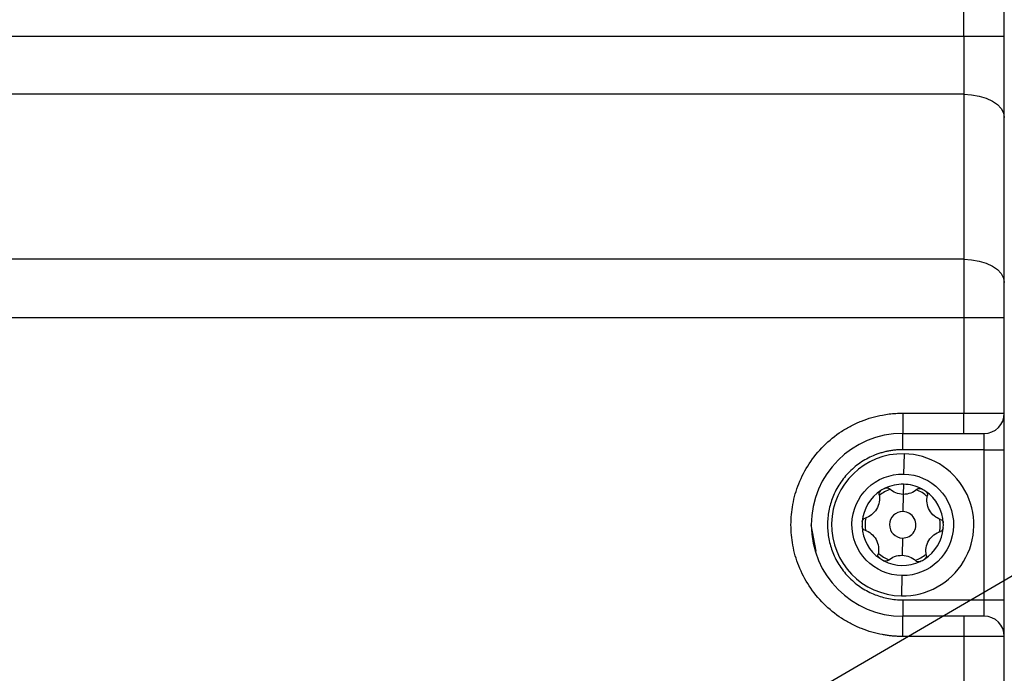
# Model space of a CAD drawing. Header units: millimetres. Extents: x 19 to 819, y 19 to 629.
# Tile 6 of 43: x 174 to 233, y 178 to 217. Entities that reach past the tile are written whole.
import ezdxf

# ---------------------------------------------------------------- set-up
doc = ezdxf.new("R2010")
doc.units = ezdxf.units.MM
doc.header["$LTSCALE"] = 3
doc.layers.add('DIMENSIONS', color=140, linetype='Continuous', lineweight=25)
doc.dimstyles.new('SLDDIMSTYLE6', dxfattribs={"dimtxt": 0.18, "dimasz": 3.048, "dimexe": 0, "dimexo": 0.0625, "dimgap": 0, "dimtad": 0, "dimtih": 1, "dimtoh": 1, "dimdec": 0, "dimrnd": 1e-09, "dimzin": 0, "dimdsep": 46, "dimtxsty": 'Standard', "dimblk1": 'DOT', "dimblk2": 'DOT', "dimsah": 1, "dimcen": 0.09, "dimadec": 0, "dimazin": 0, "dimtfac": 3.048, "dimtdec": 0, "dimtofl": 0, "dimtmove": 0, "dimatfit": 3, "dimldrblk": 'DOT', "dimfxl": 0, "dimfrac": 2, "dimtolj": 1, "dimtzin": 0, "dimarcsym": 0})

# ---------------------------------------------------------------- blocks, each defined once
blk = doc.blocks.new('_Dot')
at = {"color": 0, "linetype": 'ByBlock', "lineweight": -2}
blk.add_line((-0.5, 0), (-1, 0), dxfattribs=at)
at = {"color": 0, "linetype": 'ByBlock', "const_width": 0.5}
blk.add_lwpolyline([(-0.25, 0, 1), (0.25, 0, 1)], format="xyb", close=True, dxfattribs=at)

msp = doc.modelspace()

# ---------------------------------------------------------------- linework, layer by layer
for p, q in [((230.101259, 215.559599), (230.101259, 292.267806)), ((232.501259, 215.559599), (232.501259, 292.267806)), ((120.901259, 215.559599), (230.101259, 215.559599)), ((230.101259, 215.559599), (230.101259, 212.11814)), ((230.101259, 215.559599), (232.501259, 215.559599)), ((230.101259, 212.11814), (120.901259, 212.11814)), ((230.101259, 212.11814), (230.101259, 202.36414)), ((232.501259, 200.987556), (232.501259, 210.741557)), ((230.101259, 202.36414), (120.901259, 202.36414)), ((230.101259, 202.36414), (230.101259, 198.922681)), ((120.901259, 198.922681), (230.101259, 198.922681)), ((230.101259, 198.922681), (230.101259, 193.267806)), ((230.101259, 198.922681), (232.501259, 198.922681)), ((232.501259, 193.267806), (232.501259, 198.922681)), ((226.501259, 193.267806), (230.101259, 193.267806)), ((226.501259, 193.267806), (226.501259, 192.067806)), ((230.101259, 192.067806), (230.101259, 193.267806)), ((230.101259, 193.267806), (232.501259, 193.267806)), ((226.501259, 192.067806), (230.101259, 192.067806)), ((226.501259, 191.107806), (226.501259, 192.067806)), ((231.301259, 192.067806), (231.301259, 191.107806)), ((231.301259, 191.107806), (226.501259, 191.107806)), ((226.576719, 190.867128), (226.555159, 189.667322)), ((231.301259, 191.107806), (232.501259, 191.107806)), ((231.301259, 191.107806), (231.301259, 182.227806)), ((232.501259, 182.227806), (232.501259, 191.107806)), ((226.544379, 189.067419), (226.533599, 188.467515)), ((226.533599, 188.467515), (226.515273, 187.44768)), ((221.396591, 185.119489), (221.101259, 186.667806)), ((226.487246, 185.887932), (226.46892, 184.868097)), ((226.44736, 183.66829), (226.4258, 182.468484)), ((226.501259, 182.227806), (226.501259, 181.267806)), ((226.501259, 182.227806), (231.301259, 182.227806)), ((231.301259, 182.227806), (231.301259, 181.267806)), ((231.301259, 182.227806), (232.501259, 182.227806)), ((230.101259, 181.267806), (226.501259, 181.267806)), ((226.501259, 180.067806), (226.501259, 181.267806)), ((230.101259, 181.267806), (230.101259, 180.067806)), ((230.101259, 180.067806), (226.501259, 180.067806)), ((230.101259, 180.067806), (230.101259, 127.867806)), ((232.501259, 180.067806), (230.101259, 180.067806)), ((232.501259, 127.867806), (232.501259, 180.067806))]:
    msp.add_line(p, q)
at = {"flags": 128}
for points in [[(230.101259, 212.11814), (230.569476, 212.091689), (231.0197, 212.013354), (231.434628, 211.886144), (231.798316, 211.714948), (232.096787, 211.506345), (232.31857, 211.268352), (232.455144, 211.010115), (232.501259, 210.741557)], [(230.101259, 202.36414), (230.569476, 202.337689), (231.0197, 202.259354), (231.434628, 202.132144), (231.798316, 201.960948), (232.096787, 201.752345), (232.31857, 201.514352), (232.455144, 201.256115), (232.501259, 200.987556)]]:
    msp.add_lwpolyline(points, dxfattribs=at)
for centre, radius, start, end in [((231.301259, 193.267806), 1.2, 270, 0), ((226.501259, 186.667806), 5.4, 90, 270), ((226.501259, 186.667806), 4.2, 88.97053824, 268.97053824), ((226.501259, 186.667806), 4.2, 268.97053824, 88.97053824), ((226.501259, 186.667806), 2.4, 88.97053824, 115.53337887), ((226.501259, 186.667806), 2.4, 62.40769761, 88.97053824), ((226.501259, 186.667806), 2.4, 122.40769761, 175.53337887), ((226.501259, 186.667806), 2.22, 109.32354513, 128.61753135), ((226.501259, 186.667806), 2.4, 115.53337887, 122.40769761), ((226.501259, 186.667806), 2.22, 49.32354513, 68.61753135), ((226.501259, 186.667806), 2.4, 55.53337887, 62.40769761), ((226.501259, 186.667806), 2.4, 2.40769761, 55.53337887), ((226.501259, 186.667806), 0.78, 88.97053824, 268.97053824), ((226.501259, 186.667806), 0.78, 268.97053824, 88.97053824), ((226.501259, 186.667806), 2.4, 175.53337887, 182.40769761), ((226.501259, 186.667806), 2.22, 169.32354513, 188.61753135), ((226.501259, 186.667806), 2.22, 349.32354513, 8.61753135), ((226.501259, 186.667806), 2.4, 355.53337887, 2.40769761), ((226.501259, 186.667806), 2.4, 182.40769761, 235.53337887), ((226.501259, 186.667806), 2.4, 302.40769761, 355.53337887), ((226.501259, 186.667806), 2.22, 229.32354513, 248.61753135), ((226.501259, 186.667806), 2.4, 235.53337887, 242.40769761), ((226.501259, 186.667806), 2.4, 242.40769761, 295.53337887), ((226.501259, 186.667806), 2.22, 289.32354513, 308.61753135), ((226.501259, 186.667806), 2.4, 295.53337887, 302.40769761), ((231.301259, 180.067806), 1.2, 0, 90)]:
    msp.add_arc(centre, radius, start, end)
for points in [[(232.501259, 210.741557), (232.501259, 212.153616), (232.501259, 213.835793), (232.501259, 215.559599)], [(232.501259, 198.922681), (232.501259, 199.661455), (232.501259, 200.382388), (232.501259, 200.987556)], [(230.101259, 192.067806), (230.763558, 192.067806), (231.301259, 192.067806), (231.301259, 192.067806)], [(225.466771, 188.833408), (225.500723, 188.849627), (225.537676, 188.857472), (225.574532, 188.856809)], [(225.574532, 188.856809), (225.636024, 188.855704), (225.692627, 188.831072), (225.734376, 188.791927)], [(227.343961, 188.763004), (227.387215, 188.800733), (227.444325, 188.82321), (227.506034, 188.822101)], [(227.506034, 188.822101), (227.542876, 188.821439), (227.579543, 188.812268), (227.612884, 188.794844)], [(232.501259, 180.067806), (232.501259, 180.067806), (232.501259, 181.03567), (232.501259, 182.227806)], [(231.301259, 181.267806), (231.301259, 181.267806), (230.763558, 181.267806), (230.101259, 181.267806)]]:
    msp.add_open_spline(points, degree=3)
for points, knots in [([(226.501259, 180.067806), (226.420673, 180.068652), (226.259645, 180.070343), (226.018533, 180.084066), (225.778182, 180.105985), (225.538584, 180.136903), (225.169286, 180.198268), (224.67467, 180.314678), (224.059838, 180.524425), (223.460092, 180.797404), (222.683977, 181.250754), (221.800926, 181.96771), (220.94376, 183.023136), (220.330942, 184.205989), (219.977323, 185.436059), (219.864334, 186.667806), (219.977323, 187.899553), (220.330942, 189.129623), (220.94376, 190.312476), (221.800926, 191.367902), (222.683813, 192.084725), (223.459903, 192.53811), (224.059445, 192.81104), (224.674475, 193.020846), (225.221273, 193.149693), (225.697524, 193.222604), (226.098602, 193.260767), (226.366941, 193.265458), (226.501259, 193.267806)], [0, 0, 0, 0, 0.011672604, 0.023324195, 0.034970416, 0.046626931, 0.05830936, 0.089190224, 0.120101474, 0.152270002, 0.18446904, 0.250118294, 0.315767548, 0.380052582, 0.441771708, 0.500002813, 0.558233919, 0.619953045, 0.684238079, 0.749887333, 0.815536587, 0.847705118, 0.879904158, 0.910785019, 0.941696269, 0.961136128, 0.980546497, 1, 1, 1, 1]), ([(232.501259, 191.107806), (232.501259, 191.680657), (232.501259, 192.23009), (232.501259, 193.040224), (232.501259, 193.267806), (232.501259, 193.267806)], [0, 0, 0, 0, 0.5, 0.5, 1, 1, 1, 1]), ([(226.501259, 191.107806), (226.420995, 191.106592), (226.26104, 191.104173), (226.022412, 191.084389), (225.786184, 191.052739), (225.55236, 191.008086), (225.320947, 190.950742), (225.091952, 190.8806), (224.801256, 190.774357), (224.455412, 190.61704), (224.064981, 190.388862), (223.696807, 190.120296), (223.243085, 189.710977), (222.762329, 189.119639), (222.354507, 188.331153), (222.112727, 187.50498), (222.035537, 186.668018), (222.112683, 185.830847), (222.35441, 185.004648), (222.762328, 184.215973), (223.242949, 183.624804), (223.696638, 183.215451), (224.064623, 182.946991), (224.455229, 182.718641), (224.855493, 182.536653), (225.261198, 182.397042), (225.667841, 182.299648), (226.082071, 182.238877), (226.361103, 182.231508), (226.501259, 182.227806)], [0, 0, 0, 0, 0.017276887, 0.034430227, 0.051509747, 0.068565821, 0.085649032, 0.10280972, 0.120097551, 0.15225168, 0.184451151, 0.217289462, 0.25017408, 0.315809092, 0.380080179, 0.440024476, 0.500014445, 0.559958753, 0.619948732, 0.684219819, 0.749854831, 0.782693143, 0.815577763, 0.847731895, 0.87993137, 0.910075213, 0.939954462, 0.96983936, 1, 1, 1, 1]), ([(226.44736, 183.66829), (225.651861, 183.682585), (224.894563, 184.012331), (223.789774, 185.157551), (223.487449, 185.926207), (223.516038, 187.517204), (223.845784, 188.274502), (224.991005, 189.379291), (225.759661, 189.681616), (226.555159, 189.667322)], [0, 0, 0, 0, 0.25, 0.25, 0.5, 0.5, 0.75, 0.75, 1, 1, 1, 1]), ([(226.555159, 189.667322), (228.210637, 189.637574), (229.530523, 188.269384), (229.471027, 184.958429), (228.102838, 183.638542), (226.44736, 183.66829)], [0, 0, 0, 0, 0.5, 0.5, 1, 1, 1, 1]), ([(225.108116, 188.445206), (225.1352, 188.307117), (225.138517, 188.163715), (225.090369, 187.872837), (225.037549, 187.726762), (224.881142, 187.466272), (224.776995, 187.35088), (224.542113, 187.17124), (224.413074, 187.106538), (224.278275, 187.065726)], [0, 0, 0, 0, 0.25, 0.25, 0.5, 0.5, 0.75, 0.75, 1, 1, 1, 1]), ([(225.108116, 188.445206), (225.099296, 188.490176), (225.103432, 188.538249), (225.13976, 188.626776), (225.172535, 188.667061), (225.215003, 188.69402)], [0, 0, 0, 0, 0.5, 0.5, 1, 1, 1, 1]), ([(226.533599, 188.467515), (226.379172, 188.47029), (226.229095, 188.503183), (225.958156, 188.616072), (225.836993, 188.695713), (225.734376, 188.791927)], [0, 0, 0, 0, 0.5, 0.5, 1, 1, 1, 1]), ([(227.343961, 188.763004), (227.237968, 188.67055), (227.115511, 188.596007), (226.839689, 188.492267), (226.688095, 188.464739), (226.533599, 188.467515)], [0, 0, 0, 0, 0.5, 0.5, 1, 1, 1, 1]), ([(227.859482, 188.6465), (227.900885, 188.61808), (227.931858, 188.577477), (227.965538, 188.48661), (227.967781, 188.438586), (227.957361, 188.394007)], [0, 0, 0, 0, 0.5, 0.5, 1, 1, 1, 1]), ([(228.737105, 186.985604), (228.603974, 187.031192), (228.478126, 187.100021), (228.250292, 187.287158), (228.150197, 187.405938), (228.00281, 187.671636), (227.954951, 187.819525), (227.916819, 188.112759), (227.925305, 188.256862), (227.957361, 188.394007)], [0, 0, 0, 0, 0.25, 0.25, 0.5, 0.5, 0.75, 0.75, 1, 1, 1, 1]), ([(224.108549, 186.854714), (224.11246, 186.90478), (224.132137, 186.951906), (224.193989, 187.026507), (224.234458, 187.05246), (224.278275, 187.065726)], [0, 0, 0, 0, 0.5, 0.5, 1, 1, 1, 1]), ([(228.737105, 186.985604), (228.78046, 186.970757), (228.820025, 186.943138), (228.878527, 186.867414), (228.897028, 186.818888), (228.899141, 186.76863)], [0, 0, 0, 0, 0.5, 0.5, 1, 1, 1, 1]), ([(224.265414, 186.350008), (224.222059, 186.364855), (224.182494, 186.392474), (224.123992, 186.468198), (224.105491, 186.516724), (224.103378, 186.566982)], [0, 0, 0, 0, 0.5, 0.5, 1, 1, 1, 1]), ([(224.265414, 186.350008), (224.398545, 186.30442), (224.524393, 186.235591), (224.752227, 186.048454), (224.852322, 185.929674), (224.999709, 185.663976), (225.047568, 185.516087), (225.0857, 185.222853), (225.077214, 185.07875), (225.045158, 184.941605)], [0, 0, 0, 0, 0.25, 0.25, 0.5, 0.5, 0.75, 0.75, 1, 1, 1, 1]), ([(227.894403, 184.890406), (227.867319, 185.028495), (227.864002, 185.171897), (227.91215, 185.462775), (227.96497, 185.60885), (228.121377, 185.86934), (228.225524, 185.984732), (228.460406, 186.164372), (228.589445, 186.229074), (228.724244, 186.269886)], [0, 0, 0, 0, 0.25, 0.25, 0.5, 0.5, 0.75, 0.75, 1, 1, 1, 1]), ([(228.89397, 186.480898), (228.890059, 186.430832), (228.870382, 186.383706), (228.80853, 186.309105), (228.768061, 186.283152), (228.724244, 186.269886)], [0, 0, 0, 0, 0.5, 0.5, 1, 1, 1, 1]), ([(225.143037, 184.689112), (225.101634, 184.717532), (225.070661, 184.758135), (225.03698, 184.849002), (225.034738, 184.897026), (225.045158, 184.941605)], [0, 0, 0, 0, 0.5, 0.5, 1, 1, 1, 1]), ([(225.658558, 184.572608), (225.624023, 184.542485), (225.580322, 184.522031), (225.485492, 184.509228), (225.434216, 184.517469), (225.389635, 184.540768)], [0, 0, 0, 0, 0.5, 0.5, 1, 1, 1, 1]), ([(225.658558, 184.572608), (225.764551, 184.665062), (225.887008, 184.739605), (226.16283, 184.843345), (226.314424, 184.870873), (226.46892, 184.868097)], [0, 0, 0, 0, 0.5, 0.5, 1, 1, 1, 1]), ([(226.46892, 184.868097), (226.623347, 184.865322), (226.773424, 184.832429), (227.044363, 184.71954), (227.165526, 184.639899), (227.268143, 184.543685)], [0, 0, 0, 0, 0.5, 0.5, 1, 1, 1, 1]), ([(227.535748, 184.502204), (227.490434, 184.480558), (227.439783, 184.474036), (227.344251, 184.490301), (227.301539, 184.512371), (227.268143, 184.543685)], [0, 0, 0, 0, 0.5, 0.5, 1, 1, 1, 1]), ([(227.894403, 184.890406), (227.903223, 184.845436), (227.899087, 184.797363), (227.862759, 184.708836), (227.829984, 184.668551), (227.787516, 184.641592)], [0, 0, 0, 0, 0.5, 0.5, 1, 1, 1, 1])]:
    msp.add_open_spline(points, degree=3, knots=knots)

# ---------------------------------------------------------------- leaders
at = {"layer": 'DIMENSIONS'}
msp.add_leader([(201.943126, 165.568837), (239.313853, 187.366925), (245.993837, 187.366925)], dimstyle='SLDDIMSTYLE6', dxfattribs=at)

doc.saveas('drawing.dxf')
